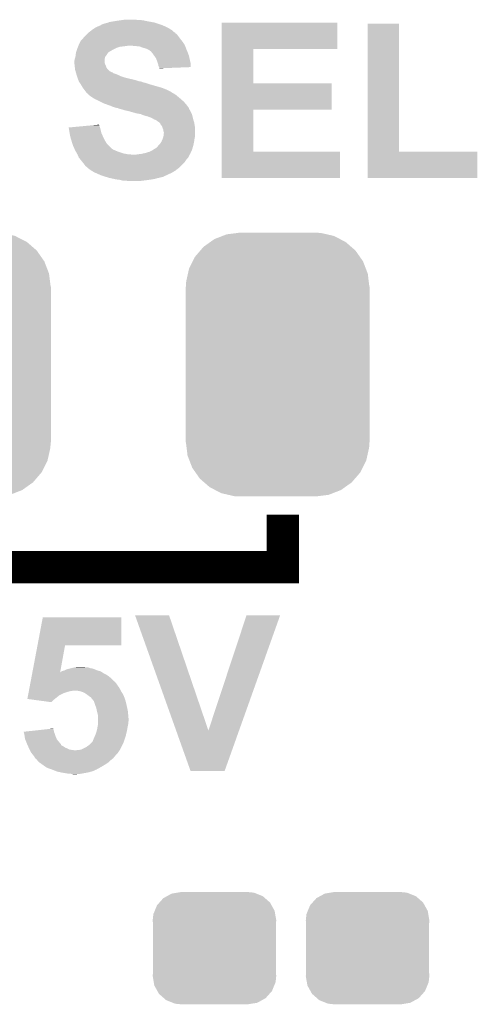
# Model space of a CAD drawing. Extents: x -1.3 to 24.2, y -3.9 to 39.2.
# Tile 13 of 43: x 11.8 to 14.7, y 2.3 to 8.5. Entities that reach past the tile are written whole.
import ezdxf

# ---------------------------------------------------------------- set-up
doc = ezdxf.new("R2010")
doc.units = 0
doc.layers.get('0').update_dxf_attribs({"linetype": 'CONTINUOUS'})
doc.layers.add('BOOST_10_CLICK_V101_GTO', color=14, linetype='CONTINUOUS')
doc.layers.add('BOOST_10_CLICK_V101_GTS', color=12, linetype='CONTINUOUS')

# ---------------------------------------------------------------- blocks, each defined once
blk = doc.blocks.new('CUSTOM_82')
for points in [[(-0.34504, 0.286174), (-0.320744, 0.31339), (0.348152, 0.286174), (0.317222, 0.31339)], [(-0.320744, 0.31339), (-0.298526, 0.325596), (0.317222, 0.31339), (0.30335, 0.325596)], [(-0.298526, 0.325596), (-0.268438, 0.342124), (0.30335, 0.325596), (0.2622, 0.342124)], [(-0.268438, 0.342124), (-0.233628, 0.347838), (0.2622, 0.342124), (0.247972, 0.347838)], [(-0.233628, 0.347838), (-0.20955, 0.35179), (0.247972, 0.347838), (0.20955, 0.35179)], [(-0.37475, 0.234078), (-0.360486, 0.26887), (0.377262, 0.234078), (0.357822, 0.26887)], [(-0.360486, 0.26887), (-0.34504, 0.286174), (0.357822, 0.26887), (0.348152, 0.286174)], [(-0.38735, 0.17526), (-0.383124, 0.213652), (0.38735, 0.17526), (0.380766, 0.213652)], [(-0.383124, 0.213652), (-0.37475, 0.234078), (0.380766, 0.213652), (0.377262, 0.234078)], [(-0.38608, 0.154124), (-0.38735, 0.17526), (0.38608, 0.154124), (0.38735, 0.17526)], [(-0.38608, -0.154124), (-0.38608, 0.154124), (0.38608, -0.154124), (0.38608, 0.154124)], [(-0.38735, -0.17526), (-0.38608, -0.154124), (0.38735, -0.17526), (0.38608, -0.154124)], [(-0.380764, -0.213652), (-0.38735, -0.17526), (0.383124, -0.213652), (0.38735, -0.17526)], [(-0.377262, -0.234078), (-0.380764, -0.213652), (0.374748, -0.234078), (0.383124, -0.213652)], [(-0.35782, -0.26887), (-0.377262, -0.234078), (0.360486, -0.26887), (0.374748, -0.234078)], [(-0.348152, -0.286174), (-0.35782, -0.26887), (0.345038, -0.286174), (0.360486, -0.26887)], [(-0.31722, -0.31339), (-0.348152, -0.286174), (0.320744, -0.31339), (0.345038, -0.286174)], [(-0.30335, -0.325596), (-0.31722, -0.31339), (0.298524, -0.325596), (0.320744, -0.31339)], [(-0.262198, -0.342124), (-0.30335, -0.325596), (0.268438, -0.342124), (0.298524, -0.325596)], [(-0.247972, -0.347838), (-0.262198, -0.342124), (0.233626, -0.347838), (0.268438, -0.342124)], [(-0.20955, -0.35179), (-0.247972, -0.347838), (0.20955, -0.35179), (0.233626, -0.347838)]]:
    blk.add_solid(points)
blk = doc.blocks.new('CUSTOM_86')
for points in [[(-0.396894, 0.786286), (-0.344522, 0.80667), (0.391508, 0.786286), (0.351232, 0.80667)], [(-0.344522, 0.80667), (-0.319682, 0.816338), (0.351232, 0.80667), (0.308712, 0.816338)], [(-0.319682, 0.816338), (-0.251122, 0.82504), (0.308712, 0.816338), (0.27044, 0.82504)], [(-0.251122, 0.82504), (-0.23749, 0.82677), (0.27044, 0.82504), (0.23749, 0.82677)], [(-0.464512, 0.738408), (-0.420946, 0.769256), (0.460796, 0.738408), (0.425156, 0.769256)], [(-0.420946, 0.769256), (-0.396894, 0.786286), (0.425156, 0.769256), (0.391508, 0.786286)], [(-0.5185, 0.67556), (-0.484594, 0.715032), (0.515528, 0.67556), (0.4878, 0.715032)], [(-0.484594, 0.715032), (-0.464512, 0.738408), (0.4878, 0.715032), (0.460796, 0.738408)], [(-0.555636, 0.601496), (-0.532704, 0.647234), (0.55303, 0.601496), (0.535424, 0.647234)], [(-0.532704, 0.647234), (-0.5185, 0.67556), (0.535424, 0.647234), (0.515528, 0.67556)], [(-0.573704, 0.520636), (-0.562694, 0.569912), (0.571254, 0.520636), (0.565186, 0.569912)], [(-0.562694, 0.569912), (-0.555636, 0.601496), (0.565186, 0.569912), (0.55303, 0.601496)], [(-0.57531, 0.48768), (-0.573704, 0.520636), (0.57531, 0.48768), (0.571254, 0.520636)], [(-0.57658, -0.48768), (-0.57658, 0.48768), (0.57658, -0.48768), (0.57658, 0.48768)], [(-0.571252, -0.520636), (-0.57531, -0.48768), (0.573704, -0.520636), (0.57531, -0.48768)], [(-0.565186, -0.569912), (-0.571252, -0.520636), (0.562692, -0.569912), (0.573704, -0.520636)], [(-0.553028, -0.601496), (-0.565186, -0.569912), (0.555636, -0.601496), (0.562692, -0.569912)], [(-0.535424, -0.647234), (-0.553028, -0.601496), (0.532702, -0.647234), (0.555636, -0.601496)], [(-0.515526, -0.67556), (-0.535424, -0.647234), (0.5185, -0.67556), (0.532702, -0.647234)], [(-0.4878, -0.715032), (-0.515526, -0.67556), (0.484592, -0.715032), (0.5185, -0.67556)], [(-0.460794, -0.738408), (-0.4878, -0.715032), (0.464512, -0.738408), (0.484592, -0.715032)], [(-0.425156, -0.769256), (-0.460794, -0.738408), (0.420944, -0.769256), (0.464512, -0.738408)], [(-0.391506, -0.786286), (-0.425156, -0.769256), (0.396894, -0.786286), (0.420944, -0.769256)], [(-0.351232, -0.80667), (-0.391506, -0.786286), (0.34452, -0.80667), (0.396894, -0.786286)], [(-0.30871, -0.816338), (-0.351232, -0.80667), (0.319682, -0.816338), (0.34452, -0.80667)], [(-0.27044, -0.82504), (-0.30871, -0.816338), (0.25112, -0.82504), (0.319682, -0.816338)], [(-0.23749, -0.82677), (-0.27044, -0.82504), (0.23749, -0.82677), (0.25112, -0.82504)]]:
    blk.add_solid(points)

msp = doc.modelspace()

# ---------------------------------------------------------------- linework, layer by layer
at = {"layer": 'BOOST_10_CLICK_V101_GTO', "const_width": 0.2032}
msp.add_lwpolyline([(11.684, 5.08), (13.462, 5.08), (13.462, 5.4102)], dxfattribs=at)
at = {"layer": 'BOOST_10_CLICK_V101_GTO'}
for points in [[(12.26566, 8.44804), (12.280898, 8.4582), (12.761978, 8.44804), (12.745718, 8.4582)], [(12.280898, 8.4582), (12.288518, 8.46328), (12.745718, 8.4582), (12.73556, 8.46328)], [(12.288518, 8.46328), (12.299696, 8.46836), (12.73556, 8.46328), (12.7254, 8.46836)], [(12.299696, 8.46836), (12.316464, 8.47598), (12.7254, 8.46836), (12.708254, 8.47598)], [(12.316464, 8.47598), (12.319006, 8.475986), (12.708254, 8.47598), (12.70824, 8.475986)], [(12.319006, 8.475986), (12.32154, 8.47852), (12.70824, 8.475986), (12.702538, 8.47852)], [(12.32154, 8.47852), (12.324084, 8.48106), (12.702538, 8.47852), (12.694918, 8.48106)], [(12.324084, 8.48106), (12.346942, 8.48868), (12.694918, 8.48106), (12.672058, 8.48868)], [(12.346942, 8.48868), (12.359642, 8.491222), (12.672058, 8.48868), (12.664432, 8.491222)], [(12.359642, 8.491222), (12.365984, 8.493758), (12.664432, 8.491222), (12.656822, 8.493758)], [(12.365984, 8.493758), (12.372342, 8.4963), (12.656822, 8.493758), (12.642422, 8.4963)], [(12.372342, 8.4963), (12.40028, 8.50138), (12.642422, 8.4963), (12.61364, 8.50138)], [(12.40028, 8.50138), (12.4333, 8.50646), (12.61364, 8.50138), (12.590778, 8.50646)], [(12.4333, 8.50646), (12.45108, 8.509), (12.590778, 8.50646), (12.573, 8.509)], [(12.45108, 8.509), (12.468862, 8.51154), (12.555222, 8.509), (12.539978, 8.51154)], [(13.078478, 8.32866), (13.078482, 8.493736), (13.802336, 8.32866), (13.80236, 8.493736)], [(13.078482, 8.493736), (13.078484, 8.49376), (13.80236, 8.493736), (13.078484, 8.49376)], [(13.992864, 7.6835), (13.992882, 8.486116), (14.191004, 7.6835), (14.19098, 8.486116)], [(13.992882, 8.486116), (13.992884, 8.48614), (14.19098, 8.486116), (13.992884, 8.48614)], [(12.2047, 8.389622), (12.212322, 8.39978), (12.820014, 8.389622), (12.812396, 8.39978)], [(12.212322, 8.39978), (12.2301, 8.417558), (12.812396, 8.39978), (12.79906, 8.417558)], [(12.2301, 8.417558), (12.23518, 8.422638), (12.79906, 8.417558), (12.793978, 8.422638)], [(12.23518, 8.422638), (12.237722, 8.42518), (12.793978, 8.422638), (12.788906, 8.42518)], [(12.237722, 8.42518), (12.242786, 8.430244), (12.788906, 8.42518), (12.786366, 8.430244)], [(12.242786, 8.430244), (12.242802, 8.43026), (12.786366, 8.430244), (12.783824, 8.43026)], [(12.242802, 8.43026), (12.262394, 8.4455), (12.783824, 8.43026), (12.766042, 8.4455)], [(12.262394, 8.4455), (12.26566, 8.44804), (12.766042, 8.4455), (12.761978, 8.44804)], [(12.17168, 8.32866), (12.173712, 8.33374), (12.40536, 8.32866), (12.41552, 8.33374)], [(12.173712, 8.33374), (12.176758, 8.341358), (12.41552, 8.33374), (12.438378, 8.341358)], [(12.176758, 8.341358), (12.177776, 8.3439), (12.438378, 8.341358), (12.4587, 8.3439)], [(12.177776, 8.3439), (12.179808, 8.34898), (12.4587, 8.3439), (12.49426, 8.34898)], [(12.179808, 8.34898), (12.18184, 8.35406), (12.84732, 8.34898), (12.84478, 8.35406)], [(12.18184, 8.35406), (12.184378, 8.359138), (12.84478, 8.35406), (12.84224, 8.359138)], [(12.184378, 8.359138), (12.192002, 8.37438), (12.84224, 8.359138), (12.83208, 8.37438)], [(12.192002, 8.37438), (12.194542, 8.379458), (12.83208, 8.37438), (12.828018, 8.379458)], [(12.194542, 8.379458), (12.202158, 8.38708), (12.828018, 8.379458), (12.82192, 8.38708)], [(12.202158, 8.38708), (12.2047, 8.389622), (12.82192, 8.38708), (12.820014, 8.389622)], [(12.53744, 8.34644), (12.506962, 8.34898), (12.84859, 8.34644), (12.84732, 8.34898)], [(12.562838, 8.3439), (12.53744, 8.34644), (12.84986, 8.3439), (12.84859, 8.34644)], [(12.58316, 8.33628), (12.562838, 8.3439), (12.852718, 8.33628), (12.84986, 8.3439)], [(12.60094, 8.331202), (12.58316, 8.33628), (12.854622, 8.331202), (12.852718, 8.33628)], [(12.61364, 8.32612), (12.60094, 8.331202), (12.856528, 8.32612), (12.854622, 8.331202)], [(12.15644, 8.26516), (12.160068, 8.27786), (12.3444, 8.26516), (12.346938, 8.27786)], [(12.160068, 8.27786), (12.16152, 8.282942), (12.346938, 8.27786), (12.35075, 8.282942)], [(12.16152, 8.282942), (12.162084, 8.28802), (12.35075, 8.282942), (12.35456, 8.28802)], [(12.162084, 8.28802), (12.163778, 8.30326), (12.35456, 8.28802), (12.36472, 8.30326)], [(12.163778, 8.30326), (12.164062, 8.305802), (12.36472, 8.30326), (12.367262, 8.305802)], [(12.164062, 8.305802), (12.165752, 8.310874), (12.367262, 8.305802), (12.372334, 8.310874)], [(12.165752, 8.310874), (12.165754, 8.31088), (12.372334, 8.310874), (12.374878, 8.31088)], [(12.165754, 8.31088), (12.169986, 8.32358), (12.374878, 8.31088), (12.395202, 8.32358)], [(12.169986, 8.32358), (12.17168, 8.32866), (12.395202, 8.32358), (12.40536, 8.32866)], [(12.61872, 8.32358), (12.61364, 8.32612), (12.85748, 8.32358), (12.856528, 8.32612)], [(12.623796, 8.321042), (12.61872, 8.32358), (12.858568, 8.321042), (12.85748, 8.32358)], [(12.628874, 8.315966), (12.623796, 8.321042), (12.860744, 8.315966), (12.858568, 8.321042)], [(12.631414, 8.31596), (12.628874, 8.315966), (12.860746, 8.31596), (12.860744, 8.315966)], [(12.639886, 8.3058), (12.631414, 8.31596), (12.8651, 8.3058), (12.860746, 8.31596)], [(12.64412, 8.30072), (12.639886, 8.3058), (12.867006, 8.30072), (12.8651, 8.3058)], [(12.655008, 8.285478), (12.64412, 8.30072), (12.87272, 8.285478), (12.867006, 8.30072)], [(12.65682, 8.28294), (12.655008, 8.285478), (12.873284, 8.28294), (12.87272, 8.285478)], [(12.666978, 8.267702), (12.65682, 8.28294), (12.876672, 8.267702), (12.873284, 8.28294)], [(13.078474, 8.11276), (13.078478, 8.328636), (13.276604, 8.11276), (13.27658, 8.328636)], [(13.078478, 8.328636), (13.078478, 8.32866), (13.27658, 8.328636), (13.802336, 8.32866)], [(12.1539, 8.252462), (12.156438, 8.265158), (12.344402, 8.252462), (12.3444, 8.265158)], [(12.1539, 8.239762), (12.1539, 8.252462), (12.344402, 8.239762), (12.344402, 8.252462)], [(12.153902, 8.239758), (12.1539, 8.239762), (12.344402, 8.239758), (12.344402, 8.239762)], [(12.154748, 8.23214), (12.153902, 8.239758), (12.34694, 8.23214), (12.344402, 8.239758)], [(12.155876, 8.221978), (12.154748, 8.23214), (12.352022, 8.221978), (12.34694, 8.23214)], [(12.15644, 8.2169), (12.155876, 8.221978), (12.353292, 8.2169), (12.352022, 8.221978)], [(12.156438, 8.265158), (12.15644, 8.26516), (12.3444, 8.265158), (12.3444, 8.26516)], [(12.157076, 8.211816), (12.15644, 8.2169), (12.354562, 8.211816), (12.353292, 8.2169)], [(12.158346, 8.20166), (12.157076, 8.211816), (12.362182, 8.20166), (12.354562, 8.211816)], [(12.6746, 8.24738), (12.666978, 8.267702), (12.881188, 8.24738), (12.876672, 8.267702)], [(12.67714, 8.239758), (12.6746, 8.24738), (12.88288, 8.239758), (12.881188, 8.24738)], [(12.679678, 8.23214), (12.67714, 8.239758), (12.882872, 8.23214), (12.88288, 8.239758)], [(12.68222, 8.219442), (12.679678, 8.23214), (12.88286, 8.219442), (12.882872, 8.23214)], [(12.684762, 8.21436), (12.68222, 8.219442), (12.882856, 8.21436), (12.88286, 8.219442)], [(12.687298, 8.209284), (12.684762, 8.21436), (12.752176, 8.209284), (12.882856, 8.21436)], [(12.6873, 8.206764), (12.687298, 8.209284), (12.6873, 8.206764), (12.752176, 8.209284)], [(12.15898, 8.196582), (12.158346, 8.20166), (12.36726, 8.196582), (12.362182, 8.20166)], [(12.160434, 8.1915), (12.15898, 8.196582), (12.37234, 8.1915), (12.36726, 8.196582)], [(12.161884, 8.18642), (12.160434, 8.1915), (12.379962, 8.18642), (12.37234, 8.1915)], [(12.16261, 8.18388), (12.161884, 8.18642), (12.385042, 8.18388), (12.379962, 8.18642)], [(12.163338, 8.181336), (12.16261, 8.18388), (12.39266, 8.181336), (12.385042, 8.18388)], [(12.164788, 8.176258), (12.163338, 8.181336), (12.397746, 8.176258), (12.39266, 8.181336)], [(12.165514, 8.173718), (12.164788, 8.176258), (12.407902, 8.173718), (12.397746, 8.176258)], [(12.168418, 8.16356), (12.165514, 8.173718), (12.4333, 8.16356), (12.407902, 8.173718)], [(12.169142, 8.16102), (12.168418, 8.16356), (12.438382, 8.16102), (12.4333, 8.16356)], [(12.170956, 8.15594), (12.169142, 8.16102), (12.448542, 8.15594), (12.438382, 8.16102)], [(12.17277, 8.150862), (12.170956, 8.15594), (12.46378, 8.150862), (12.448542, 8.15594)], [(12.176398, 8.1407), (12.17277, 8.150862), (12.50442, 8.1407), (12.46378, 8.150862)], [(12.178212, 8.13562), (12.176398, 8.1407), (12.527278, 8.13562), (12.50442, 8.1407)], [(12.180934, 8.128), (12.178212, 8.13562), (12.55268, 8.128), (12.527278, 8.13562)], [(12.18184, 8.12546), (12.180934, 8.128), (12.560304, 8.12546), (12.55268, 8.128)], [(12.18184, 8.125458), (12.18184, 8.12546), (12.56539, 8.125458), (12.565382, 8.12546)], [(12.183458, 8.122918), (12.18184, 8.125458), (12.575542, 8.122918), (12.56539, 8.125458)], [(12.18669, 8.11784), (12.183458, 8.122918), (12.588242, 8.11784), (12.575542, 8.122918)], [(12.188306, 8.115298), (12.18669, 8.11784), (12.60094, 8.115298), (12.588242, 8.11784)], [(12.194772, 8.10514), (12.188306, 8.115298), (12.63142, 8.10514), (12.60094, 8.115298)], [(12.19962, 8.09752), (12.194772, 8.10514), (12.658094, 8.09752), (12.63142, 8.10514)], [(12.207238, 8.084822), (12.19962, 8.09752), (12.70254, 8.084822), (12.658094, 8.09752)], [(12.216766, 8.07212), (12.207238, 8.084822), (12.73556, 8.07212), (12.70254, 8.084822)], [(13.07847, 7.94766), (13.078474, 8.112736), (13.766776, 7.94766), (13.7668, 8.112736)], [(13.078474, 8.112736), (13.078474, 8.11276), (13.7668, 8.112736), (13.276604, 8.11276)], [(12.222482, 8.0645), (12.216766, 8.07212), (12.750798, 8.0645), (12.73556, 8.07212)], [(12.228198, 8.05688), (12.222482, 8.0645), (12.763502, 8.05688), (12.750798, 8.0645)], [(12.228216, 8.056856), (12.228198, 8.05688), (12.76604, 8.056856), (12.763502, 8.05688)], [(12.2301, 8.054342), (12.228216, 8.056856), (12.766056, 8.054342), (12.76604, 8.056856)], [(12.23011, 8.054334), (12.2301, 8.054342), (12.766056, 8.054334), (12.766056, 8.054342)], [(12.235182, 8.049262), (12.23011, 8.054334), (12.776196, 8.049262), (12.766056, 8.054334)], [(12.235186, 8.04926), (12.235182, 8.049262), (12.776198, 8.04926), (12.776196, 8.049262)], [(12.240254, 8.04672), (12.235186, 8.04926), (12.780432, 8.04672), (12.776198, 8.04926)], [(12.242798, 8.041644), (12.240254, 8.04672), (12.788894, 8.041644), (12.780432, 8.04672)], [(12.242804, 8.04164), (12.242798, 8.041644), (12.7889, 8.04164), (12.788894, 8.041644)], [(12.2555, 8.03148), (12.242804, 8.04164), (12.801092, 8.03148), (12.7889, 8.04164)], [(12.27074, 8.02132), (12.2555, 8.03148), (12.813284, 8.02132), (12.801092, 8.03148)], [(12.27963, 8.01624), (12.27074, 8.02132), (12.81938, 8.01624), (12.813284, 8.02132)], [(12.288518, 8.01116), (12.27963, 8.01624), (12.825188, 8.01116), (12.81938, 8.01624)], [(12.3063, 8.00354), (12.288518, 8.01116), (12.833896, 8.00354), (12.825188, 8.01116)], [(12.31646, 7.99846), (12.3063, 8.00354), (12.839702, 7.99846), (12.833896, 8.00354)], [(12.34186, 7.98576), (12.31646, 7.99846), (12.850816, 7.98576), (12.839702, 7.99846)], [(12.363192, 7.978142), (12.34186, 7.98576), (12.85748, 7.978142), (12.850816, 7.98576)], [(12.37742, 7.97306), (12.363192, 7.978142), (12.861292, 7.97306), (12.85748, 7.978142)], [(12.395202, 7.96544), (12.37742, 7.97306), (12.867006, 7.96544), (12.861292, 7.97306)], [(12.410438, 7.960362), (12.395202, 7.96544), (12.870814, 7.960362), (12.867006, 7.96544)], [(12.425678, 7.95782), (12.410438, 7.960362), (12.87272, 7.95782), (12.870814, 7.960362)], [(12.425684, 7.957818), (12.425678, 7.95782), (12.87272, 7.957818), (12.87272, 7.95782)], [(12.438378, 7.952742), (12.425684, 7.957818), (12.872724, 7.952742), (12.87272, 7.957818)], [(12.43841, 7.952734), (12.438378, 7.952742), (12.872724, 7.952734), (12.872724, 7.952742)], [(12.458698, 7.947662), (12.43841, 7.952734), (12.876108, 7.947662), (12.872724, 7.952734)], [(12.463776, 7.945122), (12.458698, 7.947662), (12.8778, 7.945122), (12.876108, 7.947662)], [(12.463778, 7.94512), (12.463776, 7.945122), (12.877802, 7.94512), (12.8778, 7.945122)], [(12.48664, 7.94004), (12.463778, 7.94512), (12.88085, 7.94004), (12.877802, 7.94512)], [(12.50696, 7.93496), (12.48664, 7.94004), (12.883896, 7.93496), (12.88085, 7.94004)], [(12.515858, 7.932418), (12.50696, 7.93496), (12.88542, 7.932418), (12.883896, 7.93496)], [(12.542518, 7.9248), (12.515858, 7.932418), (12.888686, 7.9248), (12.88542, 7.932418)], [(12.55776, 7.92226), (12.542518, 7.9248), (12.889774, 7.92226), (12.888686, 7.9248)], [(12.570458, 7.91972), (12.55776, 7.92226), (12.890862, 7.91972), (12.889774, 7.92226)], [(12.580618, 7.91464), (12.570458, 7.91972), (12.89304, 7.91464), (12.890862, 7.91972)], [(12.580626, 7.914638), (12.580618, 7.91464), (12.89304, 7.914638), (12.89304, 7.91464)], [(12.59078, 7.912098), (12.580626, 7.914638), (12.893606, 7.912098), (12.89304, 7.914638)], [(12.606022, 7.90702), (12.59078, 7.912098), (12.894734, 7.90702), (12.893606, 7.912098)], [(12.616178, 7.904482), (12.606022, 7.90702), (12.895298, 7.904482), (12.894734, 7.90702)], [(12.621256, 7.901942), (12.616178, 7.904482), (12.895862, 7.901942), (12.895298, 7.904482)], [(12.623796, 7.90194), (12.621256, 7.901942), (12.895864, 7.90194), (12.895862, 7.901942)], [(12.641578, 7.89432), (12.623796, 7.90194), (12.897556, 7.89432), (12.895864, 7.90194)], [(13.078464, 7.6835), (13.07847, 7.947636), (13.276604, 7.6835), (13.27658, 7.947636)], [(13.07847, 7.947636), (13.07847, 7.94766), (13.27658, 7.947636), (13.766776, 7.94766)], [(12.118362, 7.835898), (12.145598, 7.838438), (12.314648, 7.835898), (12.313922, 7.838438)], [(12.145598, 7.838438), (12.20005, 7.843516), (12.313922, 7.838438), (12.311382, 7.843516)], [(12.20005, 7.843516), (12.254522, 7.848596), (12.311382, 7.843516), (12.31138, 7.848596)], [(12.254522, 7.848596), (12.308846, 7.853662), (12.31138, 7.848596), (12.308846, 7.853662)], [(12.645808, 7.891782), (12.641578, 7.89432), (12.89812, 7.891782), (12.897556, 7.89432)], [(12.654278, 7.8867), (12.645808, 7.891782), (12.899646, 7.8867), (12.89812, 7.891782)], [(12.666982, 7.88162), (12.654278, 7.8867), (12.90117, 7.88162), (12.899646, 7.8867)], [(12.67714, 7.874), (12.666982, 7.88162), (12.903456, 7.874), (12.90117, 7.88162)], [(12.68476, 7.86892), (12.67714, 7.874), (12.90498, 7.86892), (12.903456, 7.874)], [(12.6873, 7.86638), (12.68476, 7.86892), (12.90574, 7.86638), (12.90498, 7.86892)], [(12.692374, 7.861306), (12.6873, 7.86638), (12.906586, 7.861306), (12.90574, 7.86638)], [(12.69238, 7.858762), (12.692374, 7.861306), (12.90701, 7.858762), (12.906586, 7.861306)], [(12.7, 7.8486), (12.69238, 7.858762), (12.908704, 7.8486), (12.90701, 7.858762)], [(12.705078, 7.840984), (12.7, 7.8486), (12.909974, 7.840984), (12.908704, 7.8486)], [(12.70635, 7.835898), (12.705078, 7.840984), (12.91082, 7.835898), (12.909974, 7.840984)], [(12.120892, 7.82066), (12.118362, 7.835898), (12.319, 7.82066), (12.314648, 7.835898)], [(12.12342, 7.80542), (12.120892, 7.82066), (12.32281, 7.80542), (12.319, 7.82066)], [(12.124344, 7.800338), (12.12342, 7.80542), (12.32408, 7.800338), (12.32281, 7.80542)], [(12.1285, 7.77748), (12.124344, 7.800338), (12.33424, 7.77748), (12.32408, 7.800338)], [(12.13612, 7.752082), (12.1285, 7.77748), (12.34694, 7.752082), (12.33424, 7.77748)], [(12.707618, 7.830822), (12.70635, 7.835898), (12.91082, 7.830822), (12.91082, 7.835898)], [(12.712698, 7.820664), (12.707618, 7.830822), (12.91082, 7.820664), (12.91082, 7.830822)], [(12.709312, 7.769858), (12.712698, 7.780018), (12.90828, 7.769858), (12.91082, 7.780018)], [(12.7127, 7.813044), (12.712698, 7.820664), (12.91082, 7.813044), (12.91082, 7.820664)], [(12.712698, 7.780018), (12.7127, 7.780022), (12.91082, 7.780018), (12.91082, 7.780022)], [(12.715238, 7.805422), (12.7127, 7.813044), (12.91082, 7.805422), (12.91082, 7.813044)], [(12.7127, 7.780022), (12.71524, 7.800342), (12.91082, 7.780022), (12.91082, 7.800342)], [(12.71524, 7.800342), (12.715238, 7.805422), (12.91082, 7.800342), (12.91082, 7.805422)], [(12.142216, 7.731758), (12.13612, 7.752082), (12.359642, 7.731758), (12.34694, 7.752082)], [(12.143738, 7.72668), (12.142216, 7.731758), (12.36472, 7.72668), (12.359642, 7.731758)], [(12.1539, 7.70382), (12.143738, 7.72668), (12.38758, 7.70382), (12.36472, 7.72668)], [(12.666986, 7.706366), (12.6746, 7.71398), (12.89512, 7.706366), (12.897196, 7.71398)], [(12.6746, 7.71398), (12.679682, 7.721602), (12.897196, 7.71398), (12.899274, 7.721602)], [(12.679682, 7.721602), (12.68476, 7.72668), (12.899274, 7.721602), (12.90066, 7.72668)], [(12.68476, 7.72668), (12.68984, 7.73176), (12.90066, 7.72668), (12.901674, 7.73176)], [(12.68984, 7.73176), (12.7, 7.746998), (12.901674, 7.73176), (12.904722, 7.746998)], [(12.7, 7.746998), (12.702178, 7.752082), (12.904722, 7.746998), (12.90574, 7.752082)], [(12.702178, 7.752082), (12.70762, 7.76478), (12.90574, 7.752082), (12.907554, 7.76478)], [(12.70762, 7.76478), (12.709312, 7.769858), (12.907554, 7.76478), (12.90828, 7.769858)], [(12.153902, 7.703818), (12.1539, 7.70382), (12.387582, 7.703818), (12.38758, 7.70382)], [(12.15771, 7.6962), (12.153902, 7.703818), (12.400282, 7.6962), (12.387582, 7.703818)], [(12.16152, 7.68858), (12.15771, 7.6962), (12.41806, 7.68858), (12.400282, 7.6962)], [(12.16406, 7.6835), (12.16152, 7.68858), (12.431608, 7.6835), (12.41806, 7.68858)], [(12.165512, 7.68096), (12.16406, 7.6835), (12.43838, 7.68096), (12.431608, 7.6835)], [(12.169868, 7.67334), (12.165512, 7.68096), (12.46124, 7.67334), (12.43838, 7.68096)], [(12.17277, 7.66826), (12.169868, 7.67334), (12.48918, 7.66826), (12.46124, 7.67334)], [(12.17422, 7.665722), (12.17277, 7.66826), (12.522174, 7.665722), (12.48918, 7.66826)], [(12.174222, 7.66572), (12.17422, 7.665722), (12.522198, 7.66572), (12.522174, 7.665722)], [(12.18184, 7.647942), (12.174222, 7.66572), (12.867866, 7.647942), (12.877566, 7.66572)], [(12.53744, 7.66572), (12.55522, 7.66826), (12.877566, 7.66572), (12.878952, 7.66826)], [(12.55522, 7.66826), (12.575538, 7.6708), (12.878952, 7.66826), (12.88034, 7.6708)], [(12.575538, 7.6708), (12.598398, 7.67588), (12.88034, 7.6708), (12.882648, 7.67588)], [(12.598398, 7.67588), (12.6238, 7.6835), (12.882648, 7.67588), (12.886112, 7.6835)], [(12.6238, 7.6835), (12.644118, 7.69366), (12.886112, 7.6835), (12.89073, 7.69366)], [(12.644118, 7.69366), (12.652244, 7.698738), (12.89073, 7.69366), (12.89304, 7.698738)], [(12.652244, 7.698738), (12.664442, 7.70636), (12.89304, 7.698738), (12.895118, 7.70636)], [(12.664442, 7.70636), (12.666986, 7.706366), (12.895118, 7.70636), (12.89512, 7.706366)], [(13.07846, 7.518424), (13.078464, 7.683476), (13.820116, 7.518424), (13.82014, 7.683476)], [(13.078464, 7.683476), (13.078464, 7.6835), (13.82014, 7.683476), (13.276604, 7.6835)], [(13.99286, 7.518424), (13.992864, 7.683476), (14.681176, 7.518424), (14.6812, 7.683476)], [(13.992864, 7.683476), (13.992864, 7.6835), (14.6812, 7.683476), (14.191004, 7.6835)], [(12.185904, 7.642862), (12.18184, 7.647942), (12.865094, 7.642862), (12.867866, 7.647942)], [(12.187942, 7.640316), (12.185904, 7.642862), (12.860022, 7.640316), (12.865094, 7.642862)], [(12.206226, 7.617458), (12.187942, 7.640316), (12.844778, 7.617458), (12.860022, 7.640316)], [(12.21232, 7.60984), (12.206226, 7.617458), (12.837158, 7.60984), (12.844778, 7.617458)], [(12.21994, 7.59968), (12.21232, 7.60984), (12.826998, 7.59968), (12.837158, 7.60984)], [(12.225022, 7.592064), (12.21994, 7.59968), (12.819382, 7.592064), (12.826998, 7.59968)], [(12.230096, 7.589522), (12.225022, 7.592064), (12.81684, 7.589522), (12.819382, 7.592064)], [(12.23518, 7.584442), (12.230096, 7.589522), (12.81176, 7.584442), (12.81684, 7.589522)], [(12.235184, 7.58444), (12.23518, 7.584442), (12.811758, 7.58444), (12.81176, 7.584442)], [(12.255502, 7.5692), (12.235184, 7.58444), (12.792164, 7.5692), (12.811758, 7.58444)], [(12.25957, 7.566658), (12.255502, 7.5692), (12.788898, 7.566658), (12.792164, 7.5692)], [(12.27582, 7.556502), (12.25957, 7.566658), (12.771968, 7.556502), (12.788898, 7.566658)], [(12.287254, 7.55142), (12.27582, 7.556502), (12.763498, 7.55142), (12.771968, 7.556502)], [(12.321542, 7.53618), (12.287254, 7.55142), (12.730486, 7.53618), (12.763498, 7.55142)], [(12.321548, 7.536178), (12.321542, 7.53618), (12.730482, 7.536178), (12.730486, 7.53618)], [(12.329162, 7.53364), (12.321548, 7.536178), (12.727936, 7.53364), (12.730482, 7.536178)], [(12.329174, 7.533636), (12.329162, 7.53364), (12.722854, 7.533636), (12.727936, 7.53364)], [(12.3444, 7.52856), (12.329174, 7.533636), (12.715242, 7.52856), (12.722854, 7.533636)], [(12.352862, 7.526022), (12.3444, 7.52856), (12.70762, 7.526022), (12.715242, 7.52856)], [(12.369802, 7.52094), (12.352862, 7.526022), (12.6873, 7.52094), (12.70762, 7.526022)], [(12.381232, 7.5184), (12.369802, 7.52094), (12.6746, 7.5184), (12.6873, 7.52094)], [(12.404092, 7.51332), (12.381232, 7.5184), (12.65682, 7.51332), (12.6746, 7.5184)], [(12.415522, 7.51078), (12.404092, 7.51332), (12.64158, 7.51078), (12.65682, 7.51332)], [(12.435838, 7.50824), (12.415522, 7.51078), (12.6238, 7.50824), (12.64158, 7.51078)], [(12.445998, 7.5057), (12.435838, 7.50824), (12.60602, 7.5057), (12.6238, 7.50824)], [(12.456158, 7.50316), (12.445998, 7.5057), (12.585698, 7.50316), (12.60602, 7.5057)], [(12.489178, 7.50062), (12.473938, 7.50316), (12.565378, 7.50062), (12.585698, 7.50316)], [(13.820116, 7.5184), (13.07846, 7.518424), (13.820116, 7.5184), (13.820116, 7.518424)], [(14.681176, 7.5184), (13.99286, 7.518424), (14.681176, 7.5184), (14.681176, 7.518424)], [(11.922658, 4.58978), (11.955794, 4.765016), (12.448516, 4.58978), (12.44854, 4.765016)], [(11.955794, 4.765016), (11.9558, 4.76504), (12.44854, 4.765016), (11.9558, 4.76504)], [(12.534934, 4.777722), (12.534928, 4.777736), (12.748264, 4.777722), (12.534928, 4.777736)], [(12.792246, 4.056448), (12.534934, 4.777722), (12.994662, 4.056448), (12.748264, 4.777722)], [(12.994662, 4.056448), (13.233408, 4.77771), (13.18687, 4.056448), (13.44421, 4.77771)], [(13.233408, 4.77771), (13.233418, 4.77774), (13.44421, 4.77771), (13.233418, 4.77774)], [(11.89096, 4.422146), (11.922654, 4.58976), (12.065028, 4.422146), (12.095476, 4.58976)], [(11.922654, 4.58976), (11.922658, 4.58978), (12.095476, 4.58976), (12.448516, 4.58978)], [(12.105642, 4.439922), (12.125948, 4.444998), (12.281402, 4.439922), (12.268202, 4.444998)], [(12.125948, 4.444998), (12.136118, 4.44754), (12.268202, 4.444998), (12.25296, 4.44754)], [(12.136118, 4.44754), (12.14628, 4.45008), (12.25296, 4.44754), (12.245338, 4.45008)], [(12.14628, 4.45008), (12.15897, 4.452618), (12.245338, 4.45008), (12.237722, 4.452618)], [(12.15897, 4.452618), (12.15898, 4.45262), (12.237722, 4.452618), (12.225022, 4.45262)], [(12.15898, 4.45262), (12.171682, 4.45516), (12.225022, 4.45262), (12.214862, 4.45516)], [(11.882794, 4.378962), (11.885676, 4.3942), (12.39012, 4.378962), (12.37234, 4.3942)], [(11.885676, 4.3942), (11.888076, 4.406898), (12.37234, 4.3942), (12.354558, 4.406898)], [(11.888076, 4.406898), (11.889998, 4.41706), (12.354558, 4.406898), (12.334242, 4.41706)], [(11.889998, 4.41706), (11.890958, 4.42214), (12.334242, 4.41706), (12.326622, 4.42214)], [(11.890958, 4.42214), (11.89096, 4.422146), (12.065028, 4.42214), (12.067546, 4.422146)], [(12.065028, 4.42214), (12.065028, 4.422146), (12.326622, 4.42214), (12.326614, 4.422146)], [(12.067546, 4.422146), (12.07008, 4.42468), (12.326614, 4.422146), (12.322812, 4.42468)], [(12.07008, 4.42468), (12.073884, 4.427218), (12.322812, 4.42468), (12.319004, 4.427218)], [(12.073884, 4.427218), (12.0777, 4.429762), (12.319004, 4.427218), (12.310102, 4.429762)], [(12.0777, 4.429762), (12.09039, 4.4323), (12.310102, 4.429762), (12.301218, 4.4323)], [(12.09039, 4.4323), (12.090402, 4.432302), (12.301218, 4.4323), (12.301214, 4.432302)], [(12.090402, 4.432302), (12.105642, 4.439922), (12.301214, 4.432302), (12.281402, 4.439922)], [(11.870786, 4.31546), (11.873186, 4.328158), (12.44092, 4.31546), (12.433302, 4.328158)], [(11.873186, 4.328158), (11.875108, 4.33832), (12.433302, 4.328158), (12.42568, 4.33832)], [(11.875108, 4.33832), (11.87799, 4.35356), (12.42568, 4.33832), (12.41552, 4.35356)], [(11.87799, 4.35356), (11.878952, 4.358642), (12.41552, 4.35356), (12.410442, 4.358642)], [(11.878952, 4.358642), (11.879908, 4.363704), (12.410442, 4.358642), (12.407906, 4.363704)], [(11.879908, 4.363704), (11.879912, 4.36372), (12.407906, 4.363704), (12.405364, 4.36372)], [(11.879912, 4.36372), (11.882794, 4.378962), (12.405364, 4.36372), (12.39012, 4.378962)], [(11.859264, 4.254524), (11.863582, 4.27736), (12.031374, 4.254524), (12.059922, 4.27736)], [(11.863582, 4.27736), (11.865982, 4.29006), (12.059922, 4.27736), (12.08532, 4.29006)], [(11.865982, 4.29006), (11.867424, 4.29768), (12.08532, 4.29006), (12.10818, 4.29768)], [(11.867424, 4.29768), (11.868384, 4.30276), (12.10818, 4.29768), (12.125958, 4.30276)], [(11.868384, 4.30276), (11.868864, 4.3053), (12.125958, 4.30276), (12.141198, 4.3053)], [(11.868864, 4.3053), (11.870786, 4.31546), (12.446002, 4.3053), (12.44092, 4.31546)], [(12.199618, 4.30022), (12.176758, 4.3053), (12.448542, 4.30022), (12.446002, 4.3053)], [(12.199624, 4.300218), (12.199618, 4.30022), (12.448542, 4.300218), (12.448542, 4.30022)], [(12.217402, 4.2926), (12.199624, 4.300218), (12.453622, 4.2926), (12.448542, 4.300218)], [(12.228828, 4.284982), (12.217402, 4.2926), (12.4587, 4.284982), (12.453622, 4.2926)], [(12.23264, 4.28244), (12.228828, 4.284982), (12.45979, 4.28244), (12.4587, 4.284982)], [(12.25296, 4.2672), (12.23264, 4.28244), (12.46632, 4.2672), (12.45979, 4.28244)], [(12.260572, 4.262122), (12.25296, 4.2672), (12.468226, 4.262122), (12.46632, 4.2672)], [(12.26058, 4.259584), (12.260572, 4.262122), (12.469176, 4.259584), (12.468226, 4.262122)], [(12.271468, 4.246878), (12.26058, 4.259584), (12.47394, 4.246878), (12.469176, 4.259584)], [(11.915574, 4.24688), (11.859264, 4.254524), (12.02182, 4.24688), (12.031374, 4.254524)], [(12.009114, 4.234182), (11.915574, 4.24688), (12.009114, 4.234182), (12.02182, 4.24688)], [(12.275818, 4.2418), (12.271468, 4.246878), (12.47521, 4.2418), (12.47394, 4.246878)], [(12.2809, 4.22656), (12.275818, 4.2418), (12.47902, 4.22656), (12.47521, 4.2418)], [(12.28344, 4.21894), (12.2809, 4.22656), (12.480714, 4.21894), (12.47902, 4.22656)], [(12.291058, 4.198622), (12.28344, 4.21894), (12.48523, 4.198622), (12.480714, 4.21894)], [(12.295012, 4.180838), (12.291058, 4.198622), (12.48918, 4.180838), (12.48523, 4.198622)], [(12.29614, 4.17576), (12.295012, 4.180838), (12.489688, 4.17576), (12.48918, 4.180838)], [(12.30122, 4.155442), (12.29614, 4.17576), (12.49172, 4.155442), (12.489688, 4.17576)], [(12.30122, 4.15544), (12.30122, 4.155442), (12.49172, 4.15544), (12.49172, 4.155442)], [(12.30122, 4.127502), (12.30122, 4.15544), (12.49426, 4.127502), (12.49172, 4.15544)], [(12.297986, 4.07162), (12.30122, 4.089402), (12.48664, 4.07162), (12.490196, 4.089402)], [(12.30122, 4.117338), (12.30122, 4.127502), (12.494258, 4.117338), (12.49426, 4.127502)], [(12.30122, 4.109716), (12.30122, 4.117338), (12.49172, 4.109716), (12.494258, 4.117338)], [(12.30122, 4.097018), (12.30122, 4.109716), (12.49172, 4.097018), (12.49172, 4.109716)], [(12.30122, 4.089402), (12.30122, 4.097018), (12.490196, 4.089402), (12.49172, 4.097018)], [(11.836422, 4.048758), (11.92923, 4.058918), (12.026394, 4.048758), (12.02436, 4.058918)], [(11.836984, 4.046218), (11.836422, 4.048758), (12.026902, 4.046218), (12.026394, 4.048758)], [(11.839794, 4.033522), (11.836984, 4.046218), (12.03198, 4.033522), (12.026902, 4.046218)], [(11.84148, 4.025898), (11.839794, 4.033522), (12.034522, 4.025898), (12.03198, 4.033522)], [(11.842434, 4.018282), (11.84148, 4.025898), (12.03706, 4.018282), (12.034522, 4.025898)], [(11.84402, 4.005584), (11.842434, 4.018282), (12.042504, 4.005584), (12.03706, 4.018282)], [(11.92923, 4.058918), (11.998836, 4.066538), (12.02436, 4.058918), (12.021822, 4.066538)], [(11.998836, 4.066538), (12.02182, 4.069054), (12.021822, 4.066538), (12.02182, 4.069054)], [(12.27328, 4.0005), (12.283078, 4.023362), (12.468858, 4.0005), (12.47648, 4.023362)], [(12.283078, 4.023362), (12.288522, 4.03606), (12.47648, 4.023362), (12.47941, 4.03606)], [(12.288522, 4.03606), (12.294616, 4.05638), (12.47941, 4.03606), (12.4841, 4.05638)], [(12.294616, 4.05638), (12.29614, 4.06146), (12.4841, 4.05638), (12.484946, 4.06146)], [(12.29614, 4.06146), (12.297986, 4.07162), (12.484946, 4.06146), (12.48664, 4.07162)], [(12.882876, 3.802398), (12.792246, 4.056448), (13.096228, 3.802398), (13.18687, 4.056448)], [(11.846054, 4.000502), (11.84402, 4.005584), (12.044682, 4.000502), (12.042504, 4.005584)], [(11.858246, 3.970016), (11.846054, 4.000502), (12.07008, 3.970016), (12.044682, 4.000502)], [(11.85926, 3.96748), (11.858246, 3.970016), (12.070086, 3.96748), (12.07008, 3.970016)], [(11.859264, 3.967474), (11.85926, 3.96748), (12.070086, 3.967474), (12.070086, 3.96748)], [(11.861606, 3.962398), (11.859264, 3.967474), (12.075164, 3.962398), (12.070086, 3.967474)], [(11.863952, 3.957318), (11.861606, 3.962398), (12.085318, 3.957318), (12.075164, 3.962398)], [(11.867468, 3.9497), (11.863952, 3.957318), (12.095478, 3.9497), (12.085318, 3.957318)], [(11.869812, 3.94462), (11.867468, 3.9497), (12.10818, 3.94462), (12.095478, 3.9497)], [(12.217398, 3.947162), (12.227558, 3.952242), (12.446, 3.947162), (12.44854, 3.952242)], [(12.227558, 3.952242), (12.245342, 3.964942), (12.44854, 3.952242), (12.45489, 3.964942)], [(12.245342, 3.964942), (12.247878, 3.96748), (12.45489, 3.964942), (12.45616, 3.96748)], [(12.247878, 3.96748), (12.265658, 3.985262), (12.45616, 3.96748), (12.46378, 3.985262)], [(12.265658, 3.985262), (12.2682, 3.987804), (12.46378, 3.985262), (12.464626, 3.987804)], [(12.2682, 3.987804), (12.27328, 4.0005), (12.464626, 3.987804), (12.468858, 4.0005)], [(11.873328, 3.937), (11.869812, 3.94462), (12.123424, 3.937), (12.10818, 3.94462)], [(11.8745, 3.93446), (11.873328, 3.937), (12.1412, 3.93446), (12.123424, 3.937)], [(11.87577, 3.93192), (11.8745, 3.93446), (12.161522, 3.93192), (12.1412, 3.93446)], [(11.877042, 3.929378), (11.87577, 3.93192), (12.43584, 3.929378), (12.437292, 3.93192)], [(11.882118, 3.919222), (11.877042, 3.929378), (12.428584, 3.919222), (12.43584, 3.929378)], [(11.888218, 3.911598), (11.882118, 3.919222), (12.423138, 3.911598), (12.428584, 3.919222)], [(11.896346, 3.901438), (11.888218, 3.911598), (12.41298, 3.901438), (12.423138, 3.911598)], [(11.90244, 3.893818), (11.896346, 3.901438), (12.407262, 3.893818), (12.41298, 3.901438)], [(11.90371, 3.89128), (11.90244, 3.893818), (12.405358, 3.89128), (12.407262, 3.893818)], [(11.907518, 3.883666), (11.90371, 3.89128), (12.397744, 3.883666), (12.405358, 3.89128)], [(12.161522, 3.93192), (12.164062, 3.931922), (12.437292, 3.93192), (12.437292, 3.931922)], [(12.164062, 3.931922), (12.171684, 3.93446), (12.437292, 3.931922), (12.438742, 3.93446)], [(12.181842, 3.93446), (12.197082, 3.937002), (12.438742, 3.93446), (12.440194, 3.937002)], [(12.197082, 3.937002), (12.217398, 3.947162), (12.440194, 3.937002), (12.446, 3.947162)], [(11.910914, 3.881118), (11.907518, 3.883666), (12.395198, 3.881118), (12.397744, 3.883666)], [(11.917678, 3.876042), (11.910914, 3.881118), (12.388852, 3.876042), (12.395198, 3.881118)], [(11.921068, 3.87096), (11.917678, 3.876042), (12.3825, 3.87096), (12.388852, 3.876042)], [(11.92276, 3.86842), (11.921068, 3.87096), (12.37996, 3.86842), (12.3825, 3.87096)], [(11.93292, 3.85826), (11.92276, 3.86842), (12.3698, 3.85826), (12.37996, 3.86842)], [(11.935458, 3.855722), (11.93292, 3.85826), (12.365992, 3.855722), (12.3698, 3.85826)], [(11.946128, 3.8481), (11.935458, 3.855722), (12.35456, 3.8481), (12.365992, 3.855722)], [(11.963908, 3.8354), (11.946128, 3.8481), (12.33424, 3.8354), (12.35456, 3.8481)], [(11.971018, 3.83032), (11.963908, 3.8354), (12.32535, 3.83032), (12.33424, 3.8354)], [(11.979908, 3.82524), (11.971018, 3.83032), (12.31646, 3.82524), (12.32535, 3.83032)], [(11.988798, 3.82016), (11.979908, 3.82524), (12.307316, 3.82016), (12.31646, 3.82524)], [(12.00658, 3.815082), (11.988798, 3.82016), (12.298176, 3.815082), (12.307316, 3.82016)], [(12.012936, 3.81254), (12.00658, 3.815082), (12.293602, 3.81254), (12.298176, 3.815082)], [(12.03834, 3.802378), (12.012936, 3.81254), (12.27074, 3.802378), (12.293602, 3.81254)], [(12.044678, 3.799842), (12.03834, 3.802378), (12.262284, 3.799842), (12.27074, 3.802378)], [(12.066698, 3.79476), (12.044678, 3.799842), (12.24534, 3.79476), (12.262284, 3.799842)], [(12.077702, 3.79222), (12.066698, 3.79476), (12.23137, 3.79222), (12.24534, 3.79476)], [(12.09548, 3.78968), (12.077702, 3.79222), (12.2174, 3.78968), (12.23137, 3.79222)], [(12.110718, 3.78714), (12.09548, 3.78968), (12.20343, 3.78714), (12.2174, 3.78968)], [(12.13612, 3.7846), (12.123418, 3.78714), (12.189462, 3.7846), (12.20343, 3.78714)], [(12.146278, 3.78206), (12.13612, 3.7846), (12.158982, 3.78206), (12.189462, 3.7846)], [(13.096222, 3.80238), (12.882876, 3.802398), (13.096222, 3.80238), (13.096228, 3.802398)]]:
    msp.add_solid(points, dxfattribs=at)

# ---------------------------------------------------------------- block references
at = {"layer": 'BOOST_10_CLICK_V101_GTS'}
for name, p in [('CUSTOM_86', (11.43, 6.35)), ('CUSTOM_86', (13.42898, 6.35)), ('CUSTOM_82', (13.03274, 2.6924)), ('CUSTOM_82', (13.99286, 2.6924))]:
    msp.add_blockref(name, p, dxfattribs=at)

doc.saveas('drawing.dxf')
